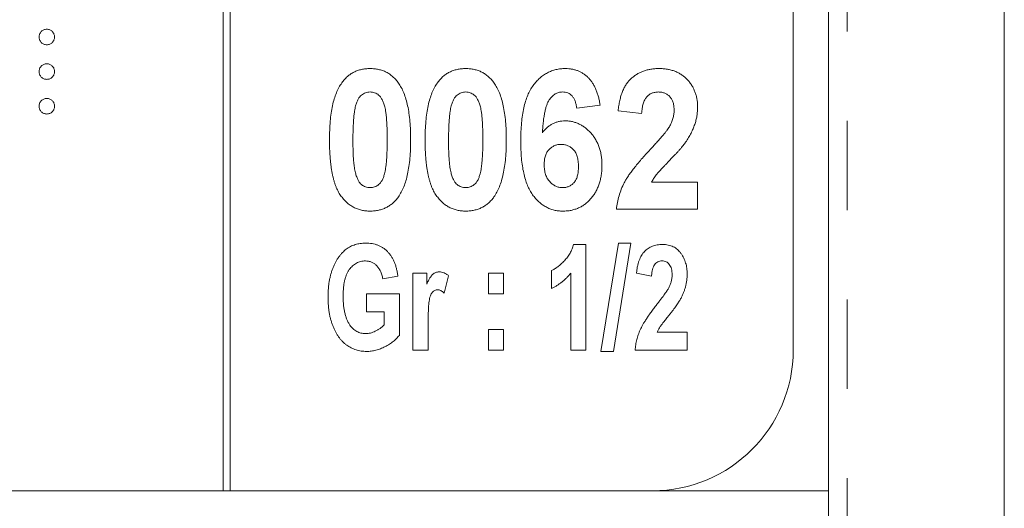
# Model space of a CAD drawing. Header units: millimetres. Extents: x 72 to 468, y 81 to 454.
# Tile 7 of 31: x 134.66 to 148.65, y 314.69 to 321.63. Entities that reach past the tile are written whole.
import ezdxf

# ---------------------------------------------------------------- set-up
doc = ezdxf.new("R2010")
doc.units = ezdxf.units.MM
doc.linetypes.add('PHANTOM', pattern=[12.7, 6.35, -1.27, 1.27, -1.27, 1.27, -1.27])

msp = doc.modelspace()

# ---------------------------------------------------------------- linework, layer by layer
at = {"color": 7, "linetype": 'Continuous', "lineweight": 15}
for p, q in [((146.15, 314.94), (146.15, 381.94)), ((137.55, 374.94), (137.55, 314.94)), ((137.65, 314.94), (137.65, 374.94)), ((145.65, 316.94), (145.65, 372.94)), ((148.65, 307.971), (148.65, 328.938)), ((142.906, 320.418), (142.573, 320.376)), ((143.496, 320.299), (143.163, 320.337)), ((143.638, 319.325), (144.291, 319.325)), ((144.291, 319.325), (144.291, 318.94)), ((144.291, 318.94), (143.137, 318.94)), ((142.916, 316.921), (143.166, 318.459)), ((143.345, 318.459), (143.096, 316.921)), ((143.166, 318.459), (143.345, 318.459)), ((142.53, 318.44), (142.702, 318.44)), ((142.702, 318.44), (142.702, 316.94)), ((142.215, 317.817), (142.215, 318.07)), ((140.033, 317.992), (139.819, 317.953)), ((140.247, 318.031), (140.442, 318.031)), ((140.247, 316.94), (140.247, 318.031)), ((140.442, 318.031), (140.442, 317.876)), ((140.754, 317.996), (140.689, 317.75)), ((141.319, 318.031), (141.533, 318.031)), ((141.319, 317.739), (141.319, 318.031)), ((141.533, 318.031), (141.533, 317.739)), ((142.488, 316.94), (142.488, 318.031)), ((143.637, 317.992), (143.423, 318.031)), ((139.585, 317.739), (140.053, 317.739)), ((139.585, 317.485), (139.585, 317.739)), ((140.053, 317.739), (140.053, 317.149)), ((141.533, 317.739), (141.319, 317.739)), ((139.838, 317.485), (139.585, 317.485)), ((139.838, 317.299), (139.838, 317.485)), ((140.462, 317.277), (140.462, 316.94)), ((141.319, 317.232), (141.533, 317.232)), ((141.319, 316.94), (141.319, 317.232)), ((141.533, 317.232), (141.533, 316.94)), ((143.716, 317.193), (144.144, 317.193)), ((144.144, 317.193), (144.144, 316.94)), ((140.462, 316.94), (140.247, 316.94)), ((141.533, 316.94), (141.319, 316.94)), ((142.702, 316.94), (142.488, 316.94)), ((143.096, 316.921), (142.916, 316.921)), ((144.144, 316.94), (143.403, 316.94)), ((146.15, 314.94), (121.15, 314.94)), ((146.15, 309.619), (146.15, 314.94))]:
    msp.add_line(p, q, dxfattribs=at)
at = {"color": 8, "linetype": 'PHANTOM', "lineweight": 0}
msp.add_line((146.418, 308.768), (146.418, 381.94), dxfattribs=at)
at = {"color": 7, "linetype": 'Continuous', "lineweight": 15}
msp.add_arc((143.65, 316.94), 2, 270, 0, dxfattribs=at)
for points, knots in [([(134.933, 321.388), (134.933, 321.396), (134.934, 321.41), (134.941, 321.431), (134.951, 321.45), (134.965, 321.467), (134.982, 321.481), (135.001, 321.491), (135.022, 321.497), (135.036, 321.498), (135.043, 321.499)], [0, 0, 0, 0, 0.127757, 0.249414, 0.372796, 0.500111, 0.62861, 0.750643, 0.873768, 1, 1, 1, 1]), ([(135.043, 321.499), (135.051, 321.498), (135.065, 321.497), (135.086, 321.491), (135.105, 321.481), (135.122, 321.467), (135.136, 321.45), (135.146, 321.431), (135.152, 321.41), (135.153, 321.396), (135.154, 321.388)], [0, 0, 0, 0, 0.129097, 0.252046, 0.373905, 0.5010378, 0.6281707, 0.7513765, 0.872426, 1, 1, 1, 1]), ([(135.043, 321.278), (135.036, 321.279), (135.022, 321.279), (135.001, 321.285), (134.982, 321.296), (134.965, 321.31), (134.951, 321.327), (134.941, 321.346), (134.934, 321.367), (134.933, 321.381), (134.933, 321.388)], [0, 0, 0, 0, 0.126178, 0.248821, 0.37154, 0.499984, 0.627244, 0.749226, 0.872298, 1, 1, 1, 1]), ([(135.154, 321.388), (135.153, 321.381), (135.152, 321.367), (135.146, 321.346), (135.136, 321.327), (135.122, 321.31), (135.105, 321.296), (135.086, 321.285), (135.065, 321.279), (135.051, 321.279), (135.043, 321.278)], [0, 0, 0, 0, 0.127519, 0.249986, 0.371792, 0.49887, 0.625948, 0.748492, 0.870959, 1, 1, 1, 1]), ([(134.933, 320.897), (134.933, 320.904), (134.934, 320.918), (134.941, 320.939), (134.951, 320.958), (134.965, 320.975), (134.982, 320.989), (135.001, 320.999), (135.022, 321.006), (135.036, 321.006), (135.043, 321.007)], [0, 0, 0, 0, 0.127757, 0.249414, 0.372796, 0.500111, 0.62861, 0.750643, 0.873768, 1, 1, 1, 1]), ([(135.043, 321.007), (135.051, 321.006), (135.065, 321.006), (135.086, 320.999), (135.105, 320.989), (135.122, 320.975), (135.136, 320.958), (135.146, 320.939), (135.152, 320.918), (135.153, 320.904), (135.154, 320.897)], [0, 0, 0, 0, 0.129097, 0.252046, 0.373905, 0.5010378, 0.6281707, 0.7513765, 0.872426, 1, 1, 1, 1]), ([(135.043, 320.786), (135.036, 320.787), (135.022, 320.788), (135.001, 320.793), (134.982, 320.804), (134.965, 320.818), (134.951, 320.835), (134.941, 320.854), (134.934, 320.875), (134.933, 320.889), (134.933, 320.897)], [0, 0, 0, 0, 0.126178, 0.248821, 0.37154, 0.499984, 0.627244, 0.749226, 0.872298, 1, 1, 1, 1]), ([(135.154, 320.897), (135.153, 320.889), (135.152, 320.875), (135.146, 320.854), (135.136, 320.835), (135.122, 320.818), (135.105, 320.804), (135.086, 320.793), (135.065, 320.788), (135.051, 320.787), (135.043, 320.786)], [0, 0, 0, 0, 0.127519, 0.249986, 0.371792, 0.49887, 0.625948, 0.748492, 0.870959, 1, 1, 1, 1]), ([(139.235, 320.737), (139.247, 320.753), (139.271, 320.785), (139.313, 320.826), (139.358, 320.862), (139.407, 320.89), (139.46, 320.913), (139.516, 320.928), (139.575, 320.938), (139.616, 320.939), (139.637, 320.94)], [0, 0, 0, 0, 0.12937, 0.25424, 0.375227, 0.49491, 0.615665, 0.738824, 0.86589, 1, 1, 1, 1]), ([(139.637, 320.94), (139.658, 320.939), (139.699, 320.938), (139.759, 320.928), (139.815, 320.912), (139.868, 320.89), (139.917, 320.861), (139.962, 320.825), (140.004, 320.783), (140.028, 320.751), (140.041, 320.734)], [0, 0, 0, 0, 0.133446, 0.259883, 0.382665, 0.503602, 0.623125, 0.745227, 0.870078, 1, 1, 1, 1]), ([(140.594, 320.737), (140.606, 320.753), (140.63, 320.785), (140.672, 320.826), (140.717, 320.862), (140.766, 320.89), (140.819, 320.913), (140.875, 320.928), (140.934, 320.938), (140.975, 320.939), (140.996, 320.94)], [0, 0, 0, 0, 0.12937, 0.25424, 0.375227, 0.49491, 0.615665, 0.738824, 0.86589, 1, 1, 1, 1]), ([(140.996, 320.94), (141.017, 320.939), (141.058, 320.938), (141.118, 320.928), (141.174, 320.912), (141.226, 320.89), (141.276, 320.861), (141.321, 320.825), (141.363, 320.783), (141.387, 320.751), (141.4, 320.734)], [0, 0, 0, 0, 0.133446, 0.259883, 0.382665, 0.503602, 0.623125, 0.745227, 0.870078, 1, 1, 1, 1]), ([(141.778, 319.913), (141.779, 319.957), (141.78, 320.042), (141.788, 320.164), (141.801, 320.277), (141.82, 320.38), (141.845, 320.474), (141.875, 320.558), (141.911, 320.633), (141.953, 320.699), (141.998, 320.756), (142.048, 320.805), (142.101, 320.847), (142.157, 320.881), (142.216, 320.907), (142.279, 320.926), (142.345, 320.938), (142.39, 320.939), (142.413, 320.94)], [0, 0, 0, 0, 0.096877, 0.187153, 0.270735, 0.347937, 0.419133, 0.48508, 0.545968, 0.602655, 0.656197, 0.707353, 0.756561, 0.804673, 0.852134, 0.899962, 0.949141, 1, 1, 1, 1]), ([(142.413, 320.94), (142.429, 320.94), (142.461, 320.939), (142.508, 320.932), (142.552, 320.922), (142.594, 320.907), (142.635, 320.889), (142.672, 320.865), (142.708, 320.838), (142.742, 320.807), (142.773, 320.771), (142.801, 320.732), (142.826, 320.689), (142.848, 320.642), (142.867, 320.591), (142.884, 320.537), (142.897, 320.479), (142.903, 320.439), (142.906, 320.418)], [0, 0, 0, 0, 0.061178, 0.119833, 0.177425, 0.233665, 0.288812, 0.34461, 0.401192, 0.4591, 0.518171, 0.57901, 0.641737, 0.706591, 0.774705, 0.845979, 0.921102, 1, 1, 1, 1]), ([(143.163, 320.337), (143.165, 320.363), (143.171, 320.413), (143.185, 320.485), (143.201, 320.552), (143.223, 320.613), (143.248, 320.668), (143.277, 320.718), (143.31, 320.762), (143.348, 320.8), (143.389, 320.833), (143.432, 320.862), (143.477, 320.886), (143.525, 320.905), (143.575, 320.921), (143.628, 320.932), (143.683, 320.939), (143.721, 320.94), (143.74, 320.94)], [0, 0, 0, 0, 0.083626, 0.1620401, 0.2354441, 0.3039477, 0.3688852, 0.4301118, 0.4884998, 0.5454082, 0.6010977, 0.6560669, 0.710834, 0.7659231, 0.8219749, 0.87923, 0.9387494, 1, 1, 1, 1]), ([(143.74, 320.94), (143.761, 320.94), (143.802, 320.939), (143.861, 320.931), (143.917, 320.919), (143.97, 320.902), (144.018, 320.88), (144.064, 320.853), (144.106, 320.821), (144.145, 320.785), (144.179, 320.745), (144.209, 320.702), (144.235, 320.657), (144.255, 320.609), (144.271, 320.559), (144.283, 320.507), (144.29, 320.452), (144.291, 320.415), (144.291, 320.396)], [0, 0, 0, 0, 0.071796, 0.139904, 0.205399, 0.268665, 0.32979, 0.390206, 0.450635, 0.511467, 0.572124, 0.632216, 0.691313, 0.750431, 0.810351, 0.871606, 0.934638, 1, 1, 1, 1]), ([(139.06, 319.93), (139.061, 319.975), (139.062, 320.062), (139.07, 320.188), (139.083, 320.304), (139.102, 320.41), (139.126, 320.506), (139.156, 320.593), (139.191, 320.67), (139.221, 320.715), (139.235, 320.737)], [0, 0, 0, 0, 0.161353, 0.311487, 0.450782, 0.579227, 0.697301, 0.806301, 0.906736, 1, 1, 1, 1]), ([(140.041, 320.734), (140.055, 320.713), (140.084, 320.668), (140.119, 320.591), (140.148, 320.504), (140.173, 320.408), (140.191, 320.302), (140.205, 320.185), (140.213, 320.059), (140.214, 319.972), (140.214, 319.926)], [0, 0, 0, 0, 0.092469, 0.19212, 0.300958, 0.418858, 0.547499, 0.687063, 0.837452, 1, 1, 1, 1]), ([(140.419, 319.93), (140.42, 319.975), (140.421, 320.062), (140.429, 320.188), (140.442, 320.304), (140.461, 320.41), (140.485, 320.506), (140.515, 320.593), (140.55, 320.67), (140.58, 320.715), (140.594, 320.737)], [0, 0, 0, 0, 0.161353, 0.311487, 0.450782, 0.579227, 0.697301, 0.806301, 0.906736, 1, 1, 1, 1]), ([(141.4, 320.734), (141.414, 320.713), (141.443, 320.668), (141.478, 320.591), (141.507, 320.504), (141.532, 320.408), (141.55, 320.302), (141.564, 320.185), (141.572, 320.059), (141.573, 319.972), (141.573, 319.926)], [0, 0, 0, 0, 0.092469, 0.19212, 0.300958, 0.418858, 0.547499, 0.687063, 0.837452, 1, 1, 1, 1]), ([(139.637, 320.607), (139.626, 320.606), (139.604, 320.605), (139.572, 320.597), (139.542, 320.583), (139.514, 320.564), (139.488, 320.538), (139.466, 320.503), (139.447, 320.46), (139.437, 320.427), (139.432, 320.41)], [0, 0, 0, 0, 0.108126, 0.212655, 0.317834, 0.426209, 0.542787, 0.674921, 0.827155, 1, 1, 1, 1]), ([(139.881, 319.926), (139.881, 319.954), (139.881, 320.006), (139.879, 320.081), (139.876, 320.149), (139.872, 320.211), (139.868, 320.266), (139.862, 320.315), (139.855, 320.357), (139.844, 320.402), (139.829, 320.45), (139.809, 320.498), (139.786, 320.536), (139.76, 320.564), (139.732, 320.583), (139.702, 320.597), (139.67, 320.605), (139.648, 320.606), (139.637, 320.607)], [0, 0, 0, 0, 0.102881, 0.197209, 0.283518, 0.361346, 0.431203, 0.492692, 0.54592, 0.591432, 0.668148, 0.733641, 0.788915, 0.835296, 0.876983, 0.917385, 0.957994, 1, 1, 1, 1]), ([(140.996, 320.607), (140.985, 320.606), (140.963, 320.605), (140.931, 320.597), (140.901, 320.583), (140.873, 320.564), (140.847, 320.538), (140.825, 320.503), (140.806, 320.46), (140.796, 320.427), (140.791, 320.41)], [0, 0, 0, 0, 0.1081262, 0.2126548, 0.3178342, 0.4262094, 0.5427872, 0.6749212, 0.8271554, 1, 1, 1, 1]), ([(141.24, 319.926), (141.24, 319.954), (141.24, 320.006), (141.238, 320.081), (141.235, 320.149), (141.231, 320.211), (141.227, 320.266), (141.221, 320.315), (141.214, 320.357), (141.203, 320.402), (141.188, 320.45), (141.168, 320.498), (141.145, 320.536), (141.119, 320.564), (141.091, 320.583), (141.061, 320.597), (141.029, 320.605), (141.007, 320.606), (140.996, 320.607)], [0, 0, 0, 0, 0.102881, 0.197209, 0.283518, 0.361346, 0.431203, 0.492692, 0.54592, 0.591432, 0.668148, 0.733641, 0.788915, 0.835296, 0.876983, 0.917385, 0.957994, 1, 1, 1, 1]), ([(142.372, 320.607), (142.362, 320.606), (142.344, 320.606), (142.318, 320.6), (142.293, 320.591), (142.268, 320.579), (142.245, 320.562), (142.223, 320.543), (142.202, 320.52), (142.182, 320.493), (142.163, 320.46), (142.147, 320.42), (142.132, 320.373), (142.12, 320.318), (142.108, 320.256), (142.099, 320.187), (142.092, 320.111), (142.088, 320.057), (142.086, 320.029)], [0, 0, 0, 0, 0.038549, 0.076731, 0.113961, 0.15218, 0.192053, 0.233365, 0.277448, 0.323967, 0.376191, 0.436832, 0.506276, 0.585343, 0.674026, 0.77223, 0.880854, 1, 1, 1, 1]), ([(142.573, 320.376), (142.571, 320.394), (142.566, 320.429), (142.552, 320.477), (142.534, 320.518), (142.509, 320.551), (142.481, 320.576), (142.448, 320.594), (142.411, 320.605), (142.385, 320.606), (142.372, 320.607)], [0, 0, 0, 0, 0.164157, 0.308412, 0.438211, 0.555683, 0.664754, 0.772007, 0.882054, 1, 1, 1, 1]), ([(143.733, 320.607), (143.716, 320.606), (143.685, 320.604), (143.639, 320.591), (143.6, 320.568), (143.571, 320.542), (143.552, 320.516), (143.539, 320.494), (143.527, 320.468), (143.518, 320.44), (143.51, 320.409), (143.504, 320.375), (143.499, 320.338), (143.497, 320.312), (143.496, 320.299)], [0, 0, 0, 0, 0.113161, 0.218397, 0.321032, 0.425451, 0.480432, 0.539535, 0.603087, 0.670897, 0.743797, 0.823054, 0.908073, 1, 1, 1, 1]), ([(143.958, 320.344), (143.957, 320.364), (143.956, 320.402), (143.945, 320.455), (143.926, 320.501), (143.9, 320.54), (143.866, 320.57), (143.827, 320.592), (143.782, 320.604), (143.75, 320.606), (143.733, 320.607)], [0, 0, 0, 0, 0.152646, 0.288633, 0.413784, 0.530653, 0.643603, 0.754846, 0.872699, 1, 1, 1, 1]), ([(134.933, 320.405), (134.933, 320.412), (134.934, 320.426), (134.941, 320.447), (134.951, 320.466), (134.965, 320.483), (134.982, 320.497), (135.001, 320.507), (135.022, 320.514), (135.036, 320.515), (135.043, 320.515)], [0, 0, 0, 0, 0.127757, 0.249414, 0.372796, 0.500111, 0.62861, 0.750643, 0.873768, 1, 1, 1, 1]), ([(135.043, 320.515), (135.051, 320.515), (135.065, 320.514), (135.086, 320.507), (135.105, 320.497), (135.122, 320.483), (135.136, 320.466), (135.146, 320.447), (135.152, 320.426), (135.153, 320.412), (135.154, 320.405)], [0, 0, 0, 0, 0.129097, 0.252046, 0.373905, 0.5010378, 0.6281707, 0.7513765, 0.872426, 1, 1, 1, 1]), ([(135.043, 320.294), (135.036, 320.295), (135.022, 320.296), (135.001, 320.302), (134.982, 320.312), (134.965, 320.326), (134.951, 320.343), (134.941, 320.362), (134.934, 320.383), (134.933, 320.397), (134.933, 320.405)], [0, 0, 0, 0, 0.126178, 0.248821, 0.37154, 0.499984, 0.627244, 0.749226, 0.872298, 1, 1, 1, 1]), ([(135.154, 320.405), (135.153, 320.397), (135.152, 320.383), (135.146, 320.362), (135.136, 320.343), (135.122, 320.326), (135.105, 320.312), (135.086, 320.302), (135.065, 320.296), (135.051, 320.295), (135.043, 320.294)], [0, 0, 0, 0, 0.127519, 0.249986, 0.371792, 0.49887, 0.625948, 0.748492, 0.870959, 1, 1, 1, 1]), ([(139.432, 320.41), (139.429, 320.397), (139.422, 320.37), (139.415, 320.324), (139.408, 320.273), (139.403, 320.215), (139.399, 320.152), (139.396, 320.082), (139.394, 320.006), (139.394, 319.954), (139.394, 319.926)], [0, 0, 0, 0, 0.082074, 0.176412, 0.282719, 0.401833, 0.532174, 0.675579, 0.831216, 1, 1, 1, 1]), ([(140.791, 320.41), (140.788, 320.397), (140.781, 320.37), (140.774, 320.324), (140.767, 320.273), (140.762, 320.215), (140.758, 320.152), (140.755, 320.082), (140.753, 320.006), (140.753, 319.954), (140.753, 319.926)], [0, 0, 0, 0, 0.082074, 0.176412, 0.282719, 0.401833, 0.532174, 0.675579, 0.831216, 1, 1, 1, 1]), ([(143.89, 320.113), (143.9, 320.132), (143.92, 320.17), (143.942, 320.228), (143.955, 320.286), (143.957, 320.325), (143.958, 320.344)], [0, 0, 0, 0, 0.269282, 0.52172, 0.764049, 1, 1, 1, 1]), ([(144.291, 320.396), (144.291, 320.374), (144.29, 320.331), (144.282, 320.267), (144.269, 320.205), (144.251, 320.144), (144.227, 320.082), (144.198, 320.021), (144.163, 319.957), (144.135, 319.916), (144.121, 319.894)], [0, 0, 0, 0, 0.121431, 0.240644, 0.35847, 0.475771, 0.596194, 0.723071, 0.857711, 1, 1, 1, 1]), ([(142.086, 320.029), (142.097, 320.042), (142.118, 320.068), (142.154, 320.102), (142.191, 320.132), (142.23, 320.155), (142.272, 320.174), (142.315, 320.187), (142.361, 320.195), (142.392, 320.196), (142.407, 320.196)], [0, 0, 0, 0, 0.1369169, 0.2673548, 0.3927455, 0.5132363, 0.6335004, 0.7528776, 0.8750406, 1, 1, 1, 1]), ([(142.407, 320.196), (142.425, 320.196), (142.46, 320.195), (142.512, 320.187), (142.561, 320.172), (142.608, 320.153), (142.654, 320.128), (142.698, 320.098), (142.739, 320.062), (142.779, 320.021), (142.815, 319.976), (142.846, 319.927), (142.873, 319.874), (142.895, 319.819), (142.912, 319.76), (142.923, 319.699), (142.931, 319.634), (142.932, 319.589), (142.932, 319.567)], [0, 0, 0, 0, 0.058391, 0.114756, 0.170823, 0.226673, 0.282972, 0.341229, 0.400909, 0.463544, 0.527222, 0.590338, 0.654457, 0.719426, 0.78561, 0.854396, 0.925422, 1, 1, 1, 1]), ([(143.618, 319.79), (143.636, 319.809), (143.669, 319.846), (143.717, 319.898), (143.759, 319.945), (143.796, 319.988), (143.827, 320.026), (143.853, 320.059), (143.874, 320.087), (143.885, 320.105), (143.89, 320.113)], [0, 0, 0, 0, 0.184434, 0.350821, 0.501224, 0.634242, 0.750733, 0.850644, 0.933491, 1, 1, 1, 1]), ([(139.637, 318.914), (139.616, 318.915), (139.575, 318.916), (139.514, 318.927), (139.457, 318.944), (139.402, 318.969), (139.351, 319), (139.303, 319.039), (139.259, 319.085), (139.224, 319.128), (139.199, 319.167), (139.181, 319.198), (139.164, 319.233), (139.149, 319.271), (139.134, 319.311), (139.122, 319.354), (139.11, 319.399), (139.099, 319.447), (139.09, 319.498), (139.082, 319.552), (139.076, 319.608), (139.07, 319.668), (139.066, 319.729), (139.062, 319.794), (139.061, 319.861), (139.06, 319.907), (139.06, 319.93)], [0, 0, 0, 0, 0.048261, 0.094686, 0.139932, 0.18483, 0.230281, 0.276907, 0.325211, 0.375791, 0.402434, 0.430159, 0.45962, 0.490257, 0.522668, 0.556727, 0.59238, 0.629824, 0.669483, 0.7108, 0.753807, 0.799142, 0.846224, 0.895383, 0.946629, 1, 1, 1, 1]), ([(139.394, 319.926), (139.394, 319.899), (139.394, 319.847), (139.395, 319.772), (139.398, 319.704), (139.402, 319.642), (139.407, 319.587), (139.413, 319.539), (139.42, 319.497), (139.43, 319.451), (139.445, 319.404), (139.465, 319.355), (139.488, 319.318), (139.514, 319.29), (139.543, 319.271), (139.572, 319.257), (139.604, 319.249), (139.626, 319.248), (139.637, 319.248)], [0, 0, 0, 0, 0.10304, 0.197514, 0.283452, 0.3614, 0.431366, 0.492449, 0.54576, 0.591341, 0.668658, 0.734252, 0.789184, 0.83527, 0.876737, 0.91787, 0.957929, 1, 1, 1, 1]), ([(139.842, 319.444), (139.845, 319.457), (139.852, 319.485), (139.859, 319.53), (139.866, 319.581), (139.872, 319.638), (139.875, 319.701), (139.879, 319.771), (139.88, 319.847), (139.881, 319.899), (139.881, 319.926)], [0, 0, 0, 0, 0.082343, 0.176177, 0.282014, 0.400696, 0.531465, 0.67534, 0.831489, 1, 1, 1, 1]), ([(140.214, 319.926), (140.214, 319.881), (140.213, 319.794), (140.205, 319.668), (140.191, 319.552), (140.172, 319.445), (140.148, 319.349), (140.118, 319.262), (140.083, 319.185), (140.054, 319.139), (140.039, 319.117)], [0, 0, 0, 0, 0.161852, 0.31204, 0.451417, 0.5795, 0.697704, 0.806847, 0.906999, 1, 1, 1, 1]), ([(140.996, 318.914), (140.975, 318.915), (140.934, 318.916), (140.873, 318.927), (140.816, 318.944), (140.761, 318.969), (140.71, 319), (140.662, 319.039), (140.618, 319.085), (140.583, 319.128), (140.558, 319.167), (140.54, 319.198), (140.523, 319.233), (140.508, 319.271), (140.493, 319.311), (140.481, 319.354), (140.469, 319.399), (140.458, 319.447), (140.449, 319.498), (140.441, 319.552), (140.434, 319.608), (140.429, 319.668), (140.425, 319.729), (140.421, 319.794), (140.42, 319.861), (140.419, 319.907), (140.419, 319.93)], [0, 0, 0, 0, 0.048261, 0.094686, 0.139932, 0.18483, 0.230281, 0.276907, 0.325211, 0.375791, 0.402434, 0.430159, 0.45962, 0.490257, 0.522668, 0.556727, 0.59238, 0.629824, 0.669483, 0.7108, 0.753807, 0.799142, 0.846224, 0.895383, 0.946629, 1, 1, 1, 1]), ([(140.753, 319.926), (140.753, 319.899), (140.753, 319.847), (140.754, 319.772), (140.757, 319.704), (140.761, 319.642), (140.766, 319.587), (140.772, 319.539), (140.779, 319.497), (140.789, 319.451), (140.804, 319.404), (140.824, 319.355), (140.847, 319.318), (140.873, 319.29), (140.902, 319.271), (140.931, 319.257), (140.963, 319.249), (140.985, 319.248), (140.996, 319.248)], [0, 0, 0, 0, 0.10304, 0.197514, 0.283452, 0.3614, 0.431366, 0.492449, 0.54576, 0.591341, 0.668658, 0.734252, 0.789184, 0.83527, 0.876737, 0.91787, 0.957929, 1, 1, 1, 1]), ([(141.201, 319.444), (141.204, 319.457), (141.211, 319.485), (141.218, 319.53), (141.225, 319.581), (141.231, 319.638), (141.234, 319.701), (141.238, 319.771), (141.239, 319.847), (141.24, 319.899), (141.24, 319.926)], [0, 0, 0, 0, 0.082343, 0.176177, 0.282014, 0.400696, 0.531465, 0.67534, 0.831489, 1, 1, 1, 1]), ([(141.573, 319.926), (141.573, 319.881), (141.572, 319.794), (141.564, 319.668), (141.55, 319.552), (141.531, 319.445), (141.507, 319.349), (141.477, 319.262), (141.442, 319.185), (141.413, 319.139), (141.398, 319.117)], [0, 0, 0, 0, 0.161852, 0.31204, 0.451417, 0.5795, 0.697704, 0.806847, 0.906999, 1, 1, 1, 1]), ([(142.377, 318.914), (142.355, 318.915), (142.313, 318.916), (142.252, 318.927), (142.193, 318.946), (142.137, 318.972), (142.085, 319.005), (142.035, 319.046), (141.988, 319.093), (141.945, 319.148), (141.905, 319.212), (141.871, 319.285), (141.842, 319.367), (141.819, 319.458), (141.8, 319.559), (141.787, 319.669), (141.78, 319.788), (141.779, 319.87), (141.778, 319.913)], [0, 0, 0, 0, 0.049207, 0.09661, 0.14332, 0.190029, 0.237484, 0.286159, 0.336967, 0.390724, 0.447553, 0.509085, 0.575222, 0.64724, 0.725594, 0.810336, 0.901718, 1, 1, 1, 1]), ([(142.353, 319.863), (142.337, 319.862), (142.305, 319.861), (142.259, 319.846), (142.217, 319.823), (142.186, 319.797), (142.165, 319.771), (142.15, 319.75), (142.138, 319.726), (142.129, 319.7), (142.121, 319.672), (142.115, 319.642), (142.112, 319.609), (142.112, 319.587), (142.112, 319.575)], [0, 0, 0, 0, 0.115954, 0.225845, 0.337279, 0.452067, 0.511823, 0.573258, 0.635912, 0.700614, 0.769274, 0.841495, 0.918543, 1, 1, 1, 1]), ([(142.599, 319.547), (142.598, 319.56), (142.598, 319.586), (142.595, 319.623), (142.589, 319.657), (142.582, 319.688), (142.572, 319.717), (142.56, 319.743), (142.546, 319.767), (142.524, 319.793), (142.493, 319.821), (142.45, 319.845), (142.403, 319.861), (142.37, 319.862), (142.353, 319.863)], [0, 0, 0, 0, 0.087698, 0.169465, 0.245741, 0.316824, 0.384024, 0.446608, 0.507052, 0.564992, 0.675362, 0.781233, 0.887931, 1, 1, 1, 1]), ([(144.121, 319.894), (144.116, 319.887), (144.105, 319.87), (144.085, 319.845), (144.062, 319.817), (144.037, 319.787), (144.008, 319.755), (143.976, 319.72), (143.941, 319.684), (143.904, 319.645), (143.867, 319.607), (143.833, 319.571), (143.802, 319.539), (143.775, 319.511), (143.752, 319.485), (143.732, 319.464), (143.717, 319.445), (143.694, 319.417), (143.667, 319.378), (143.647, 319.342), (143.638, 319.325)], [0, 0, 0, 0, 0.0372303, 0.0799021, 0.1274139, 0.180128, 0.2380705, 0.3009006, 0.3689674, 0.4423258, 0.5149164, 0.5807155, 0.6397115, 0.6922953, 0.7380791, 0.7770646, 0.8093082, 0.8351932, 0.9212173, 1, 1, 1, 1]), ([(143.137, 318.94), (143.141, 318.973), (143.149, 319.038), (143.174, 319.134), (143.206, 319.228), (143.241, 319.304), (143.276, 319.366), (143.308, 319.416), (143.346, 319.47), (143.39, 319.526), (143.438, 319.588), (143.493, 319.652), (143.553, 319.72), (143.596, 319.766), (143.618, 319.79)], [0, 0, 0, 0, 0.099446, 0.198364, 0.297106, 0.39724, 0.45067, 0.510304, 0.576075, 0.647762, 0.726393, 0.811079, 0.902178, 1, 1, 1, 1]), ([(139.637, 319.248), (139.648, 319.248), (139.67, 319.249), (139.702, 319.258), (139.732, 319.271), (139.76, 319.29), (139.786, 319.317), (139.809, 319.352), (139.828, 319.395), (139.837, 319.427), (139.842, 319.444)], [0, 0, 0, 0, 0.108126, 0.212655, 0.317834, 0.426209, 0.542787, 0.674921, 0.827155, 1, 1, 1, 1]), ([(140.996, 319.248), (141.007, 319.248), (141.029, 319.249), (141.061, 319.258), (141.091, 319.271), (141.119, 319.29), (141.145, 319.317), (141.168, 319.352), (141.187, 319.395), (141.196, 319.427), (141.201, 319.444)], [0, 0, 0, 0, 0.108126, 0.212655, 0.317834, 0.426209, 0.542787, 0.674921, 0.827155, 1, 1, 1, 1]), ([(142.112, 319.575), (142.112, 319.563), (142.112, 319.538), (142.116, 319.502), (142.122, 319.468), (142.13, 319.437), (142.142, 319.407), (142.155, 319.38), (142.171, 319.355), (142.196, 319.326), (142.229, 319.295), (142.274, 319.268), (142.321, 319.251), (142.354, 319.249), (142.371, 319.248)], [0, 0, 0, 0, 0.081675, 0.159399, 0.232879, 0.302292, 0.369478, 0.43404, 0.497443, 0.559718, 0.678331, 0.788276, 0.893716, 1, 1, 1, 1]), ([(142.371, 319.248), (142.386, 319.248), (142.417, 319.25), (142.461, 319.264), (142.501, 319.286), (142.529, 319.312), (142.549, 319.337), (142.563, 319.358), (142.574, 319.383), (142.583, 319.411), (142.59, 319.441), (142.595, 319.474), (142.598, 319.509), (142.598, 319.534), (142.599, 319.547)], [0, 0, 0, 0, 0.110533, 0.215853, 0.319454, 0.428029, 0.484877, 0.544402, 0.607533, 0.675052, 0.747599, 0.82569, 0.90966, 1, 1, 1, 1]), ([(142.932, 319.567), (142.932, 319.543), (142.931, 319.496), (142.924, 319.427), (142.911, 319.362), (142.894, 319.301), (142.872, 319.243), (142.845, 319.189), (142.814, 319.139), (142.777, 319.093), (142.737, 319.05), (142.694, 319.014), (142.648, 318.983), (142.599, 318.958), (142.547, 318.939), (142.493, 318.924), (142.436, 318.916), (142.397, 318.915), (142.377, 318.914)], [0, 0, 0, 0, 0.075027, 0.146242, 0.214954, 0.280648, 0.344474, 0.406885, 0.468486, 0.529905, 0.59031, 0.648876, 0.706185, 0.763015, 0.819963, 0.878062, 0.93786, 1, 1, 1, 1]), ([(140.039, 319.117), (140.027, 319.101), (140.003, 319.069), (139.961, 319.028), (139.916, 318.993), (139.867, 318.964), (139.815, 318.941), (139.759, 318.926), (139.699, 318.916), (139.658, 318.915), (139.637, 318.914)], [0, 0, 0, 0, 0.12937, 0.25424, 0.375227, 0.49491, 0.615665, 0.738824, 0.86589, 1, 1, 1, 1]), ([(141.398, 319.117), (141.386, 319.101), (141.362, 319.069), (141.32, 319.028), (141.275, 318.993), (141.226, 318.964), (141.174, 318.941), (141.118, 318.926), (141.058, 318.916), (141.017, 318.915), (140.996, 318.914)], [0, 0, 0, 0, 0.12937, 0.25424, 0.375227, 0.49491, 0.615665, 0.738824, 0.86589, 1, 1, 1, 1]), ([(139.04, 317.692), (139.04, 317.712), (139.04, 317.752), (139.044, 317.81), (139.049, 317.866), (139.057, 317.92), (139.067, 317.971), (139.08, 318.02), (139.094, 318.067), (139.111, 318.112), (139.13, 318.154), (139.15, 318.194), (139.171, 318.231), (139.194, 318.265), (139.218, 318.296), (139.243, 318.325), (139.271, 318.35), (139.298, 318.374), (139.328, 318.394), (139.359, 318.412), (139.392, 318.426), (139.426, 318.438), (139.461, 318.448), (139.498, 318.454), (139.536, 318.459), (139.562, 318.459), (139.575, 318.459)], [0, 0, 0, 0, 0.0575, 0.113047, 0.166436, 0.218378, 0.268429, 0.316595, 0.363707, 0.409379, 0.453452, 0.495524, 0.536257, 0.575232, 0.612691, 0.649292, 0.684614, 0.719261, 0.753325, 0.787393, 0.821178, 0.855434, 0.890296, 0.925718, 0.962238, 1, 1, 1, 1]), ([(139.575, 318.459), (139.591, 318.459), (139.621, 318.458), (139.666, 318.453), (139.708, 318.443), (139.748, 318.43), (139.786, 318.414), (139.821, 318.393), (139.854, 318.369), (139.884, 318.341), (139.912, 318.309), (139.937, 318.274), (139.96, 318.236), (139.98, 318.194), (139.998, 318.148), (140.012, 318.099), (140.024, 318.047), (140.03, 318.011), (140.033, 317.992)], [0, 0, 0, 0, 0.0646368, 0.1267493, 0.186069, 0.2438947, 0.3002336, 0.3560534, 0.4120855, 0.4684821, 0.526125, 0.5856061, 0.6468904, 0.7110465, 0.7775622, 0.8480229, 0.922085, 1, 1, 1, 1]), ([(142.215, 318.07), (142.23, 318.077), (142.262, 318.093), (142.307, 318.124), (142.353, 318.164), (142.4, 318.209), (142.443, 318.26), (142.48, 318.316), (142.51, 318.376), (142.524, 318.419), (142.53, 318.44)], [0, 0, 0, 0, 0.101005, 0.210567, 0.331518, 0.463654, 0.599723, 0.73292, 0.866028, 1, 1, 1, 1]), ([(143.423, 318.031), (143.425, 318.048), (143.428, 318.081), (143.437, 318.129), (143.447, 318.173), (143.46, 318.214), (143.476, 318.251), (143.494, 318.284), (143.514, 318.315), (143.537, 318.341), (143.562, 318.365), (143.589, 318.385), (143.618, 318.402), (143.649, 318.416), (143.682, 318.427), (143.717, 318.435), (143.754, 318.439), (143.779, 318.44), (143.792, 318.44)], [0, 0, 0, 0, 0.083382, 0.161494, 0.235008, 0.303896, 0.368611, 0.430129, 0.489043, 0.545333, 0.600434, 0.654647, 0.708996, 0.763692, 0.819644, 0.877271, 0.937361, 1, 1, 1, 1]), ([(143.792, 318.44), (143.806, 318.44), (143.834, 318.439), (143.873, 318.433), (143.91, 318.423), (143.945, 318.409), (143.977, 318.391), (144.006, 318.369), (144.032, 318.343), (144.056, 318.314), (144.076, 318.281), (144.094, 318.248), (144.109, 318.213), (144.122, 318.177), (144.132, 318.14), (144.139, 318.102), (144.143, 318.063), (144.143, 318.036), (144.144, 318.023)], [0, 0, 0, 0, 0.069141, 0.13441, 0.196716, 0.257141, 0.31611, 0.375029, 0.4351, 0.496625, 0.559189, 0.6212, 0.682587, 0.744646, 0.806824, 0.869965, 0.933881, 1, 1, 1, 1]), ([(139.571, 318.206), (139.56, 318.206), (139.537, 318.205), (139.504, 318.199), (139.472, 318.19), (139.442, 318.176), (139.415, 318.158), (139.388, 318.137), (139.364, 318.112), (139.341, 318.083), (139.32, 318.05), (139.302, 318.013), (139.288, 317.972), (139.275, 317.927), (139.266, 317.878), (139.259, 317.824), (139.255, 317.767), (139.254, 317.728), (139.254, 317.707)], [0, 0, 0, 0, 0.051955, 0.102302, 0.151822, 0.200725, 0.250025, 0.300648, 0.353568, 0.40914, 0.467492, 0.529299, 0.595238, 0.665306, 0.740584, 0.821622, 0.907687, 1, 1, 1, 1]), ([(139.819, 317.953), (139.817, 317.963), (139.813, 317.982), (139.804, 318.01), (139.795, 318.037), (139.784, 318.061), (139.773, 318.084), (139.759, 318.105), (139.744, 318.124), (139.723, 318.147), (139.695, 318.171), (139.657, 318.191), (139.615, 318.204), (139.586, 318.206), (139.571, 318.206)], [0, 0, 0, 0, 0.079125, 0.154658, 0.226675, 0.295465, 0.36206, 0.425866, 0.488261, 0.548463, 0.664257, 0.774918, 0.885313, 1, 1, 1, 1]), ([(143.787, 318.206), (143.776, 318.206), (143.755, 318.205), (143.725, 318.194), (143.699, 318.177), (143.678, 318.152), (143.662, 318.122), (143.649, 318.084), (143.641, 318.04), (143.638, 318.009), (143.637, 317.992)], [0, 0, 0, 0, 0.112792, 0.216301, 0.318888, 0.425621, 0.543289, 0.676365, 0.827762, 1, 1, 1, 1]), ([(143.929, 318.008), (143.929, 318.023), (143.928, 318.052), (143.921, 318.093), (143.909, 318.128), (143.891, 318.156), (143.87, 318.179), (143.845, 318.195), (143.817, 318.205), (143.797, 318.206), (143.787, 318.206)], [0, 0, 0, 0, 0.167679, 0.316454, 0.448711, 0.568144, 0.678729, 0.783001, 0.888557, 1, 1, 1, 1]), ([(140.442, 317.876), (140.446, 317.885), (140.454, 317.901), (140.465, 317.925), (140.477, 317.946), (140.488, 317.965), (140.499, 317.982), (140.509, 317.996), (140.519, 318.008), (140.532, 318.02), (140.549, 318.032), (140.571, 318.043), (140.595, 318.049), (140.611, 318.05), (140.619, 318.05)], [0, 0, 0, 0, 0.107974, 0.207699, 0.299246, 0.382232, 0.456195, 0.521941, 0.58141, 0.632619, 0.725746, 0.816227, 0.906553, 1, 1, 1, 1]), ([(140.619, 318.05), (140.631, 318.05), (140.655, 318.048), (140.689, 318.037), (140.723, 318.02), (140.743, 318.004), (140.754, 317.996)], [0, 0, 0, 0, 0.235399, 0.475973, 0.727845, 1, 1, 1, 1]), ([(142.488, 318.031), (142.478, 318.019), (142.458, 317.996), (142.427, 317.963), (142.394, 317.932), (142.361, 317.904), (142.326, 317.879), (142.29, 317.855), (142.253, 317.834), (142.228, 317.823), (142.215, 317.817)], [0, 0, 0, 0, 0.132569, 0.261706, 0.389018, 0.513676, 0.636772, 0.758054, 0.879469, 1, 1, 1, 1]), ([(143.882, 317.825), (143.889, 317.84), (143.903, 317.869), (143.918, 317.916), (143.927, 317.962), (143.929, 317.993), (143.929, 318.008)], [0, 0, 0, 0, 0.2613533, 0.5131596, 0.7585176, 1, 1, 1, 1]), ([(144.144, 318.023), (144.143, 318.008), (144.143, 317.977), (144.138, 317.932), (144.131, 317.887), (144.121, 317.843), (144.108, 317.799), (144.092, 317.755), (144.072, 317.712), (144.054, 317.675), (144.037, 317.645), (144.022, 317.621), (144.005, 317.595), (143.986, 317.568), (143.966, 317.539), (143.943, 317.508), (143.918, 317.476), (143.901, 317.455), (143.892, 317.443)], [0, 0, 0, 0, 0.0711814, 0.1416908, 0.2113258, 0.2809289, 0.3512823, 0.4234147, 0.497658, 0.5737223, 0.6142213, 0.6584209, 0.7057255, 0.7572159, 0.8122589, 0.8711517, 0.9336308, 1, 1, 1, 1]), ([(140.595, 317.797), (140.588, 317.797), (140.575, 317.796), (140.555, 317.789), (140.537, 317.776), (140.52, 317.76), (140.505, 317.737), (140.493, 317.708), (140.483, 317.671), (140.476, 317.635), (140.472, 317.6), (140.469, 317.569), (140.467, 317.533), (140.465, 317.491), (140.463, 317.445), (140.463, 317.393), (140.462, 317.337), (140.462, 317.297), (140.462, 317.277)], [0, 0, 0, 0, 0.035011, 0.070152, 0.106666, 0.146526, 0.192095, 0.247551, 0.313232, 0.390903, 0.437082, 0.49153, 0.554863, 0.626551, 0.706658, 0.795669, 0.893624, 1, 1, 1, 1]), ([(140.689, 317.75), (140.681, 317.757), (140.667, 317.771), (140.642, 317.785), (140.619, 317.795), (140.603, 317.797), (140.595, 317.797)], [0, 0, 0, 0, 0.296226, 0.557027, 0.786528, 1, 1, 1, 1]), ([(143.711, 317.586), (143.722, 317.6), (143.743, 317.627), (143.773, 317.666), (143.799, 317.701), (143.822, 317.733), (143.842, 317.761), (143.858, 317.785), (143.871, 317.806), (143.879, 317.819), (143.882, 317.825)], [0, 0, 0, 0, 0.182219, 0.349098, 0.498581, 0.631923, 0.747938, 0.848712, 0.932332, 1, 1, 1, 1]), ([(139.588, 316.921), (139.575, 316.921), (139.549, 316.922), (139.511, 316.925), (139.473, 316.933), (139.437, 316.942), (139.403, 316.955), (139.369, 316.97), (139.336, 316.989), (139.305, 317.009), (139.275, 317.033), (139.247, 317.059), (139.22, 317.089), (139.195, 317.12), (139.171, 317.155), (139.149, 317.193), (139.129, 317.233), (139.11, 317.276), (139.094, 317.321), (139.079, 317.368), (139.067, 317.417), (139.057, 317.469), (139.049, 317.522), (139.044, 317.577), (139.04, 317.634), (139.04, 317.672), (139.04, 317.692)], [0, 0, 0, 0, 0.037332, 0.07368, 0.109306, 0.14439, 0.179154, 0.214089, 0.249041, 0.284458, 0.320399, 0.356748, 0.393925, 0.431929, 0.471567, 0.512465, 0.554814, 0.599014, 0.64459, 0.691152, 0.738757, 0.787887, 0.838655, 0.890565, 0.944319, 1, 1, 1, 1]), ([(139.254, 317.707), (139.254, 317.685), (139.255, 317.643), (139.259, 317.581), (139.267, 317.524), (139.277, 317.47), (139.291, 317.42), (139.307, 317.374), (139.327, 317.333), (139.343, 317.308), (139.35, 317.296)], [0, 0, 0, 0, 0.153285, 0.296991, 0.432247, 0.559421, 0.679389, 0.791827, 0.898768, 1, 1, 1, 1]), ([(143.403, 316.94), (143.406, 316.965), (143.411, 317.015), (143.426, 317.088), (143.448, 317.159), (143.47, 317.217), (143.493, 317.264), (143.513, 317.303), (143.538, 317.343), (143.566, 317.387), (143.597, 317.433), (143.632, 317.482), (143.67, 317.533), (143.697, 317.568), (143.711, 317.586)], [0, 0, 0, 0, 0.103245, 0.205704, 0.307468, 0.409455, 0.463335, 0.523026, 0.588092, 0.658638, 0.73544, 0.817616, 0.90579, 1, 1, 1, 1]), ([(143.892, 317.443), (143.884, 317.433), (143.868, 317.414), (143.846, 317.385), (143.826, 317.36), (143.808, 317.338), (143.793, 317.318), (143.78, 317.301), (143.769, 317.286), (143.754, 317.265), (143.736, 317.234), (143.723, 317.207), (143.716, 317.193)], [0, 0, 0, 0, 0.12861, 0.246055, 0.351395, 0.444793, 0.526255, 0.596589, 0.654213, 0.700519, 0.85606, 1, 1, 1, 1]), ([(139.35, 317.296), (139.357, 317.286), (139.371, 317.267), (139.395, 317.242), (139.42, 317.221), (139.447, 317.204), (139.477, 317.19), (139.508, 317.181), (139.54, 317.175), (139.563, 317.174), (139.574, 317.174)], [0, 0, 0, 0, 0.134656, 0.262406, 0.385785, 0.505983, 0.625658, 0.746426, 0.870649, 1, 1, 1, 1]), ([(139.574, 317.174), (139.586, 317.174), (139.608, 317.175), (139.642, 317.182), (139.677, 317.192), (139.712, 317.207), (139.746, 317.225), (139.779, 317.247), (139.81, 317.271), (139.829, 317.29), (139.838, 317.299)], [0, 0, 0, 0, 0.111995, 0.22678, 0.347655, 0.474668, 0.605565, 0.735484, 0.867034, 1, 1, 1, 1]), ([(140.053, 317.149), (140.04, 317.134), (140.014, 317.102), (139.966, 317.06), (139.912, 317.022), (139.851, 316.987), (139.786, 316.958), (139.721, 316.936), (139.655, 316.923), (139.61, 316.921), (139.588, 316.921)], [0, 0, 0, 0, 0.112385, 0.230303, 0.354993, 0.488319, 0.622821, 0.751758, 0.876569, 1, 1, 1, 1])]:
    msp.add_open_spline(points, degree=3, knots=knots, dxfattribs=at)

doc.saveas('drawing.dxf')
